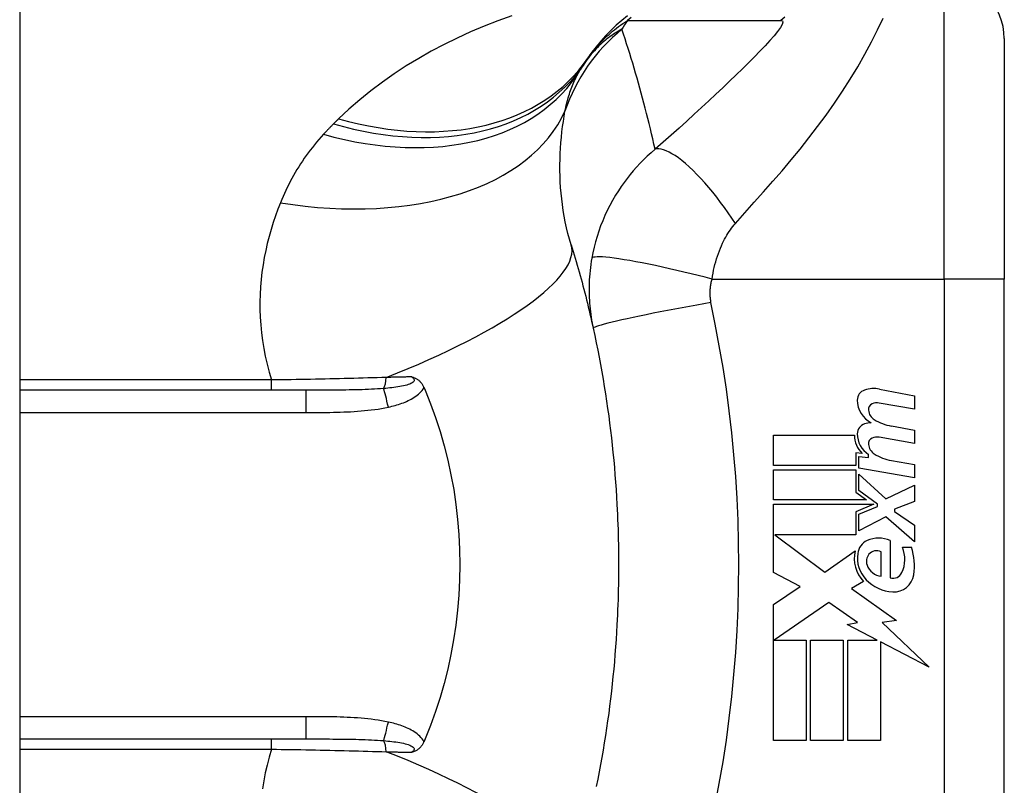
# Model space of a CAD drawing. Header units: inches. Extents: x 4.1 to 95.3, y 5.8 to 50.1.
# Tile 72 of 76: x 59.288 to 59.933, y 33.777 to 34.279. Entities that reach past the tile are written whole.
import ezdxf

# ---------------------------------------------------------------- set-up
doc = ezdxf.new("R2010")
doc.units = ezdxf.units.IN
doc.header["$MEASUREMENT"] = 0
doc.layers.add('Visible Edges(ANSI)', color=7, linetype='Continuous', lineweight=25)
doc.layers.add('Visible Tangent Edges(ANSI)', color=7, linetype='Continuous', lineweight=25)

msp = doc.modelspace()

# ---------------------------------------------------------------- linework, layer by layer
at = {"layer": 'Visible Edges(ANSI)'}
for p, q in [((59.28789, 38.02566), (59.28789, 18.51466)), ((59.93277, 34.26614), (59.93277, 34.10866)), ((59.93277, 33.73465), (59.93277, 34.10866)), ((59.47528, 34.03583), (59.28789, 34.03583)), ((59.85101, 34.03662), (59.87387, 34.03218)), ((59.87387, 34.03218), (59.87387, 34.02338)), ((59.87387, 34.02338), (59.85087, 34.02743)), ((59.85887, 34.01243), (59.87387, 34.00978)), ((59.78167, 34.00638), (59.83467, 34.00638)), ((59.78167, 33.98658), (59.78167, 34.00638)), ((59.87387, 34.00098), (59.85087, 34.00504)), ((59.87387, 34.00978), (59.87387, 34.00098)), ((59.83557, 33.99478), (59.83557, 33.98658)), ((59.83967, 33.99442), (59.83557, 33.99478)), ((59.83747, 33.99238), (59.84387, 33.99182)), ((59.83747, 33.9848), (59.83747, 33.99238)), ((59.84387, 33.99182), (59.84387, 33.99375)), ((59.83557, 33.98658), (59.78167, 33.98658)), ((59.85887, 33.98983), (59.87387, 33.98718)), ((59.87387, 33.98718), (59.87387, 33.97838)), ((59.78167, 33.98378), (59.83557, 33.98378)), ((59.78167, 33.96398), (59.78167, 33.98378)), ((59.83557, 33.98378), (59.83557, 33.96899)), ((59.87387, 33.97838), (59.83747, 33.9848)), ((59.83747, 33.98098), (59.85515, 33.96478)), ((59.83747, 33.97008), (59.83747, 33.98098)), ((59.85515, 33.96478), (59.87387, 33.97378)), ((59.87387, 33.97378), (59.87387, 33.96298)), ((59.83557, 33.96899), (59.84247, 33.96398)), ((59.84972, 33.96118), (59.83747, 33.97008)), ((59.84247, 33.96398), (59.78167, 33.96398)), ((59.78167, 33.96118), (59.84735, 33.96118)), ((59.78167, 33.91658), (59.78167, 33.96118)), ((59.84735, 33.96118), (59.83557, 33.95618)), ((59.83747, 33.95458), (59.84972, 33.95978)), ((59.84972, 33.95978), (59.84972, 33.96118)), ((59.87387, 33.96298), (59.86087, 33.95798)), ((59.83557, 33.95618), (59.83557, 33.94118)), ((59.83747, 33.94378), (59.83747, 33.95458)), ((59.86087, 33.95798), (59.86087, 33.95638)), ((59.86087, 33.95638), (59.87387, 33.94738)), ((59.85527, 33.95298), (59.83747, 33.94378)), ((59.87387, 33.93658), (59.85527, 33.95298)), ((59.87387, 33.94738), (59.87387, 33.93658)), ((59.7825, 33.94118), (59.81517, 33.91678)), ((59.83557, 33.94118), (59.7825, 33.94118)), ((59.85807, 33.93738), (59.85807, 33.91298)), ((59.81517, 33.91678), (59.83507, 33.93058)), ((59.85207, 33.91398), (59.85207, 33.92998)), ((59.86607, 33.93298), (59.87207, 33.93298)), ((59.79908, 33.90732), (59.78167, 33.91658)), ((59.84047, 33.91061), (59.83277, 33.90598)), ((59.78167, 33.89558), (59.79908, 33.90732)), ((59.83277, 33.90598), (59.86213, 33.88504)), ((59.78167, 33.80638), (59.78167, 33.89558)), ((59.81787, 33.89678), (59.78207, 33.87218)), ((59.83657, 33.88368), (59.81787, 33.89678)), ((59.82987, 33.88238), (59.83657, 33.88368)), ((59.84946, 33.87218), (59.82987, 33.88238)), ((59.86213, 33.88504), (59.85267, 33.88371)), ((59.85267, 33.88371), (59.88347, 33.85448)), ((59.78207, 33.87218), (59.80307, 33.87218)), ((59.80307, 33.87218), (59.80307, 33.80638)), ((59.80587, 33.87218), (59.82727, 33.87218)), ((59.80587, 33.80638), (59.80587, 33.87218)), ((59.82727, 33.87218), (59.82727, 33.80638)), ((59.83027, 33.87218), (59.84946, 33.87218)), ((59.83027, 33.80638), (59.83027, 33.87218)), ((59.85167, 33.87103), (59.85167, 33.80638)), ((59.88347, 33.85448), (59.85167, 33.87103)), ((59.28789, 33.80748), (59.47528, 33.80748)), ((59.80307, 33.80638), (59.78167, 33.80638)), ((59.82727, 33.80638), (59.80587, 33.80638)), ((59.85167, 33.80638), (59.83027, 33.80638))]:
    msp.add_line(p, q, dxfattribs=at)
at = {"layer": 'Visible Edges(ANSI)', "flags": 128}
for points in [[(59.68607, 34.28107), (59.68227, 34.27803), (59.67861, 34.27484), (59.67511, 34.27153), (59.67177, 34.2681), (59.66858, 34.26455), (59.66557, 34.26091), (59.66272, 34.25719), (59.66005, 34.25339)], [(59.64908, 34.13116), (59.64976, 34.12895), (59.65043, 34.12674), (59.6511, 34.12452), (59.65176, 34.1223), (59.65241, 34.12007), (59.65306, 34.11783), (59.6537, 34.11558), (59.65434, 34.11333), (59.65496, 34.11107), (59.65558, 34.10881), (59.6562, 34.10654), (59.6568, 34.10426), (59.6574, 34.10197), (59.658, 34.09968), (59.65858, 34.09739), (59.65916, 34.09508), (59.65973, 34.09277), (59.6603, 34.09045), (59.66086, 34.08813), (59.66141, 34.08579), (59.66195, 34.08345), (59.66249, 34.08111), (59.66302, 34.07876), (59.66354, 34.0764)], [(59.66354, 34.0764), (59.66456, 34.07167), (59.66555, 34.06694), (59.6665, 34.06219), (59.66743, 34.05744), (59.66832, 34.05267), (59.66917, 34.0479), (59.67, 34.04312), (59.67079, 34.03834), (59.67155, 34.03354), (59.67228, 34.02874), (59.67298, 34.02394), (59.67364, 34.01913), (59.67427, 34.01431), (59.67487, 34.00948), (59.67543, 34.00466), (59.67597, 33.99982), (59.67647, 33.99498), (59.67694, 33.99014), (59.67737, 33.98529), (59.67778, 33.98044), (59.67815, 33.97559), (59.67849, 33.97074), (59.6788, 33.96588), (59.67907, 33.96101)], [(59.54473, 34.04459), (59.54511, 34.04447), (59.54549, 34.04434), (59.54587, 34.04421), (59.54624, 34.04406), (59.54662, 34.04391), (59.54699, 34.04374), (59.54737, 34.04355), (59.54774, 34.04335), (59.54811, 34.04313), (59.54848, 34.0429), (59.54884, 34.04264), (59.5492, 34.04236), (59.54956, 34.04205), (59.54992, 34.04173), (59.55026, 34.04138), (59.55059, 34.04101), (59.5509, 34.04063), (59.5512, 34.04024), (59.55148, 34.03983), (59.55175, 34.03941), (59.55201, 34.03898), (59.55225, 34.03854), (59.55247, 34.03808), (59.55268, 34.03762)], [(59.55268, 34.03762), (59.55271, 34.03755), (59.55274, 34.03747), (59.55277, 34.0374), (59.55281, 34.03732), (59.55284, 34.03725), (59.55287, 34.03717), (59.5529, 34.0371), (59.55293, 34.03702), (59.55297, 34.03695), (59.553, 34.03687), (59.55303, 34.0368), (59.55306, 34.03673), (59.55309, 34.03665), (59.55312, 34.03658), (59.55316, 34.0365), (59.55319, 34.03643), (59.55322, 34.03635), (59.55325, 34.03628), (59.55328, 34.0362), (59.55331, 34.03613), (59.55335, 34.03605), (59.55338, 34.03598), (59.55341, 34.0359), (59.55344, 34.03583)], [(59.55344, 34.03583), (59.557, 34.02694), (59.56028, 34.01791), (59.56325, 34.00873), (59.56593, 33.99941), (59.5683, 33.98997), (59.57037, 33.98041), (59.57213, 33.97073), (59.57357, 33.96097), (59.57469, 33.95116), (59.5755, 33.94132), (59.57598, 33.93144), (59.57613, 33.92155), (59.57597, 33.91164), (59.57548, 33.90173), (59.57467, 33.89186), (59.57354, 33.88206), (59.5721, 33.87236), (59.57034, 33.86274), (59.56828, 33.85323), (59.56591, 33.84383), (59.56324, 33.83455), (59.56027, 33.82539), (59.557, 33.81637), (59.55344, 33.80748)], [(59.67907, 33.96101), (59.67924, 33.95774), (59.67939, 33.95446), (59.67953, 33.95118), (59.67966, 33.9479), (59.67977, 33.94462), (59.67986, 33.94134), (59.67994, 33.93806), (59.68001, 33.93478), (59.68006, 33.9315), (59.68009, 33.92822), (59.68012, 33.92494), (59.68012, 33.92166), (59.68012, 33.91837), (59.68009, 33.91509), (59.68006, 33.91181), (59.68001, 33.90853), (59.67994, 33.90525), (59.67986, 33.90197), (59.67977, 33.89869), (59.67966, 33.89541), (59.67953, 33.89213), (59.67939, 33.88885), (59.67924, 33.88557), (59.67907, 33.8823)], [(59.67907, 33.8823), (59.6788, 33.87744), (59.67849, 33.87258), (59.67815, 33.86772), (59.67778, 33.86287), (59.67737, 33.85802), (59.67694, 33.85317), (59.67647, 33.84833), (59.67597, 33.84349), (59.67543, 33.83866), (59.67487, 33.83383), (59.67427, 33.829), (59.67364, 33.82419), (59.67298, 33.81937), (59.67228, 33.81457), (59.67155, 33.80977), (59.67079, 33.80497), (59.67, 33.80019), (59.66917, 33.79541), (59.66832, 33.79064), (59.66743, 33.78587), (59.6665, 33.78112), (59.66555, 33.77637)], [(59.55268, 33.80569), (59.55247, 33.80523), (59.55225, 33.80477), (59.55201, 33.80433), (59.55175, 33.8039), (59.55148, 33.80348), (59.5512, 33.80307), (59.5509, 33.80268), (59.55059, 33.8023), (59.55026, 33.80193), (59.54992, 33.80159), (59.54956, 33.80126), (59.5492, 33.80095), (59.54884, 33.80067), (59.54848, 33.80042), (59.54811, 33.80018), (59.54774, 33.79996), (59.54737, 33.79976), (59.54699, 33.79957), (59.54662, 33.7994), (59.54624, 33.79925), (59.54587, 33.7991), (59.54549, 33.79897), (59.54511, 33.79884), (59.54473, 33.79872)], [(59.55344, 33.80748), (59.55341, 33.80741), (59.55338, 33.80733), (59.55335, 33.80726), (59.55331, 33.80718), (59.55328, 33.80711), (59.55325, 33.80703), (59.55322, 33.80696), (59.55319, 33.80688), (59.55316, 33.80681), (59.55312, 33.80674), (59.55309, 33.80666), (59.55306, 33.80659), (59.55303, 33.80651), (59.553, 33.80644), (59.55297, 33.80636), (59.55293, 33.80629), (59.5529, 33.80621), (59.55287, 33.80614), (59.55284, 33.80606), (59.55281, 33.80599), (59.55277, 33.80592), (59.55274, 33.80584), (59.55271, 33.80577), (59.55268, 33.80569)]]:
    msp.add_lwpolyline(points, dxfattribs=at)
at = {"layer": 'Visible Edges(ANSI)'}
for centre, radius, start, end in [((59.8934, 34.26614), 0.03937, 0, 90), ((60.15256, 33.92166), 0.59381, 146.03787, 146.47918), ((59.75598, 34.18436), 0.11811, 146.47918, 148.69993), ((59.84735, 34.01777), 0.0192, 79, 108.47479), ((59.84348, 34.02934), 0.007, 108.47479, 179.6788), ((59.85286, 34.02929), 0.01637, 179.6788, 243.95078), ((59.84776, 34.02321), 0.004, 113.54875, 186.10268), ((59.84944, 34.01936), 0.0082, 79.9922, 113.54875), ((59.85214, 34.02367), 0.0084, 186.10268, 237.60833), ((59.84324, 34.00732), 0.00676, 106.9928, 179.47765), ((59.84688, 33.99542), 0.0192, 93.6169, 106.9928), ((59.86381, 34.04303), 0.031, 238.55841, 260.82565), ((59.85066, 34.00604), 0.016, 178.79525, 226.5849), ((59.85248, 34.00724), 0.016, 179.47765, 237.41137), ((59.84944, 33.99696), 0.0082, 80, 113.55712), ((59.84776, 34.00081), 0.004, 113.55712, 186.03001), ((59.85214, 34.00127), 0.0084, 186.03001, 237.59924), ((59.86425, 34.02036), 0.031, 237.59924, 260), ((59.84696, 33.92811), 0.01013, 113.84447, 175.08017), ((59.85047, 33.92019), 0.0188, 66.15553, 113.84447), ((59.85651, 33.92566), 0.022, 167.07905, 223.17854), ((59.85651, 33.92566), 0.01992, 170.40854, 224.16843), ((59.84975, 33.9238), 0.0073, 141.16516, 199.37968), ((59.84902, 33.92439), 0.00637, 61.45471, 141.16516), ((59.84717, 33.92513), 0.02046, 334.67838, 22.56091), ((59.83343, 33.92092), 0.04048, 351.56052, 17.33425), ((59.85343, 33.9251), 0.0112, 199.37968, 262.99755), ((59.85988, 33.91912), 0.0064, 253.52609, 334.67838), ((59.86045, 33.91691), 0.01315, 266.56465, 351.56052), ((59.86126, 33.93027), 0.02654, 224.16843, 266.56465)]:
    msp.add_arc(centre, radius, start, end, dxfattribs=at)
at = {"layer": 'Visible Tangent Edges(ANSI)'}
for p, q in [((59.8934, 34.10866), (59.8934, 34.30551)), ((59.74132, 34.10866), (59.8934, 34.10866)), ((59.8934, 34.10866), (59.8934, 33.73465)), ((59.93277, 34.10866), (59.8934, 34.10866)), ((59.45284, 34.04257), (59.28789, 34.04257)), ((59.45284, 34.03583), (59.45284, 34.04257)), ((59.47528, 34.03583), (59.47528, 34.02125)), ((59.28789, 34.02125), (59.47528, 34.02125)), ((59.47528, 33.82206), (59.28789, 33.82206)), ((59.47528, 33.82206), (59.47528, 33.80748)), ((59.45284, 33.80074), (59.45284, 33.80748)), ((59.28789, 33.80074), (59.45284, 33.80074))]:
    msp.add_line(p, q, dxfattribs=at)
at = {"layer": 'Visible Tangent Edges(ANSI)', "flags": 128}
for points in [[(59.6102, 34.28116), (59.60109, 34.27784), (59.5921, 34.27429), (59.58324, 34.27052), (59.57451, 34.26653), (59.56592, 34.26231), (59.55748, 34.25786), (59.5492, 34.25318), (59.54109, 34.24826), (59.53315, 34.2431), (59.52541, 34.23769), (59.51789, 34.23204), (59.51059, 34.22615), (59.50355, 34.22001), (59.49678, 34.21363)], [(59.66005, 34.25339), (59.66078, 34.25444), (59.66153, 34.2555), (59.66231, 34.25655), (59.66311, 34.25759), (59.66394, 34.25864), (59.6648, 34.25968), (59.66568, 34.26071), (59.66659, 34.26175), (59.66753, 34.26278), (59.66851, 34.26381), (59.66951, 34.26484), (59.67055, 34.26586), (59.67161, 34.26688), (59.67272, 34.2679), (59.67386, 34.26892), (59.67503, 34.26994), (59.67625, 34.27095), (59.6775, 34.27196), (59.67879, 34.27296), (59.68012, 34.27397), (59.68149, 34.27497), (59.68291, 34.27596), (59.68437, 34.27696), (59.68588, 34.27795)], [(59.68845, 34.28007), (59.68588, 34.27795)], [(59.68588, 34.27795), (59.69008, 34.27795), (59.69428, 34.27795), (59.69846, 34.27795), (59.70264, 34.27795), (59.70683, 34.27795), (59.71102, 34.27795), (59.7152, 34.27795), (59.71939, 34.27795), (59.72357, 34.27795), (59.72776, 34.27795), (59.73195, 34.27795), (59.73613, 34.27795), (59.74032, 34.27795), (59.7445, 34.27795), (59.74869, 34.27795), (59.75287, 34.27795), (59.75706, 34.27795), (59.76124, 34.27795), (59.76543, 34.27795), (59.76962, 34.27795), (59.7738, 34.27795), (59.778, 34.27795), (59.78217, 34.27793), (59.7864, 34.27798)], [(59.7864, 34.27798), (59.78744, 34.27773), (59.78773, 34.27685), (59.78726, 34.27538), (59.78609, 34.27336), (59.7843, 34.27088), (59.78198, 34.26803), (59.77923, 34.26487), (59.77613, 34.26148), (59.77274, 34.2579), (59.76911, 34.25417), (59.76528, 34.25032), (59.76128, 34.24637), (59.75713, 34.24232), (59.75284, 34.2382), (59.74844, 34.234), (59.74392, 34.22974), (59.73928, 34.22542), (59.73455, 34.22104), (59.72971, 34.2166), (59.72479, 34.21212), (59.71977, 34.20759), (59.71463, 34.203), (59.70936, 34.19832), (59.70405, 34.19365)], [(59.75673, 34.14513), (59.76287, 34.152), (59.76904, 34.15893), (59.77515, 34.16581), (59.78119, 34.17269), (59.78718, 34.17964), (59.79312, 34.18668), (59.79899, 34.19384), (59.80477, 34.20112), (59.81046, 34.20853), (59.81603, 34.21609), (59.82146, 34.22381), (59.82675, 34.23166), (59.83186, 34.23965), (59.83677, 34.24773), (59.84143, 34.25585), (59.8458, 34.26393), (59.84982, 34.27186), (59.85341, 34.27947)], [(59.78895, 34.2801), (59.7864, 34.27798)], [(59.68231, 34.27228), (59.6812, 34.27167), (59.6801, 34.27104), (59.67901, 34.27038), (59.67792, 34.2697), (59.67683, 34.269), (59.67575, 34.26826), (59.67467, 34.2675), (59.6736, 34.26672), (59.67253, 34.2659), (59.67147, 34.26505), (59.67042, 34.26417), (59.66937, 34.26327), (59.66833, 34.26233), (59.6673, 34.26136), (59.66628, 34.26035), (59.66526, 34.25931), (59.66426, 34.25823), (59.66326, 34.25712), (59.66227, 34.25597), (59.6613, 34.25478), (59.66033, 34.25354), (59.65938, 34.25227), (59.65844, 34.25095), (59.65751, 34.24958)], [(59.70405, 34.19365), (59.70329, 34.19704), (59.70251, 34.20043), (59.70173, 34.2038), (59.70093, 34.20716), (59.70012, 34.21052), (59.69929, 34.21386), (59.69846, 34.21719), (59.69761, 34.22051), (59.69675, 34.22383), (59.69587, 34.22713), (59.69498, 34.23042), (59.69408, 34.2337), (59.69317, 34.23697), (59.69224, 34.24023), (59.69131, 34.24348), (59.69036, 34.24672), (59.68939, 34.24995), (59.68842, 34.25317), (59.68743, 34.25638), (59.68643, 34.25958), (59.68542, 34.26277), (59.68439, 34.26595), (59.68336, 34.26912), (59.68231, 34.27228)], [(59.64503, 34.21867), (59.6453, 34.21997), (59.64558, 34.22125), (59.64587, 34.22252), (59.64618, 34.22378), (59.6465, 34.22502), (59.64683, 34.22624), (59.64718, 34.22745), (59.64754, 34.22865), (59.64791, 34.22983), (59.64829, 34.23099), (59.64869, 34.23214), (59.6491, 34.23328), (59.64952, 34.2344), (59.64996, 34.2355), (59.65041, 34.23659), (59.65087, 34.23766), (59.65135, 34.23872), (59.65184, 34.23977), (59.65234, 34.2408), (59.65286, 34.24181), (59.65339, 34.24281), (59.65393, 34.24379), (59.65449, 34.24476), (59.65506, 34.24572)], [(59.64908, 34.13116), (59.64798, 34.13485), (59.64698, 34.13856), (59.64607, 34.14231), (59.64525, 34.14607), (59.64452, 34.14984), (59.64388, 34.15363), (59.64333, 34.15741), (59.64286, 34.16119), (59.64248, 34.16496), (59.64217, 34.16871), (59.64195, 34.17244), (59.6418, 34.17616), (59.64173, 34.17985), (59.64172, 34.18352), (59.64179, 34.18717), (59.64192, 34.1908), (59.64211, 34.19439), (59.64237, 34.19796), (59.64268, 34.20151), (59.64305, 34.20501), (59.64347, 34.20849), (59.64395, 34.21192), (59.64447, 34.21531), (59.64503, 34.21867)], [(59.49678, 34.21363), (59.49664, 34.21349), (59.4965, 34.21335), (59.49636, 34.21321), (59.49622, 34.21307), (59.49608, 34.21293), (59.49594, 34.21279), (59.4958, 34.21266), (59.49566, 34.21252), (59.49551, 34.21238), (59.49537, 34.21224), (59.49523, 34.2121), (59.49509, 34.21196), (59.49495, 34.21182), (59.49481, 34.21168), (59.49467, 34.21154), (59.49453, 34.2114), (59.49439, 34.21126), (59.49425, 34.21112), (59.49411, 34.21098), (59.49396, 34.21084), (59.49382, 34.2107), (59.49368, 34.21056), (59.49354, 34.21042), (59.4934, 34.21028)], [(59.4934, 34.21028), (59.49312, 34.21), (59.49284, 34.20972), (59.49257, 34.20944), (59.49229, 34.20916), (59.49201, 34.20888), (59.49174, 34.2086), (59.49146, 34.20832), (59.49119, 34.20804), (59.49091, 34.20775), (59.49064, 34.20747), (59.49036, 34.20719), (59.49009, 34.20691), (59.48982, 34.20662), (59.48955, 34.20634), (59.48928, 34.20605), (59.489, 34.20577), (59.48873, 34.20548), (59.48846, 34.20519), (59.4882, 34.20491), (59.48793, 34.20462), (59.48766, 34.20433), (59.48739, 34.20404), (59.48712, 34.20376), (59.48686, 34.20347)], [(59.48686, 34.20347), (59.48534, 34.20179), (59.48385, 34.20009), (59.48239, 34.19838), (59.48096, 34.19665), (59.47957, 34.1949), (59.4782, 34.19313), (59.47686, 34.19135), (59.47556, 34.18955), (59.47428, 34.18774), (59.47303, 34.18591), (59.47182, 34.18406), (59.47063, 34.1822), (59.46947, 34.18032), (59.46835, 34.17843), (59.46725, 34.17652), (59.46618, 34.1746), (59.46514, 34.17266), (59.46413, 34.1707), (59.46314, 34.16873), (59.46219, 34.16675), (59.46126, 34.16475), (59.46036, 34.16274), (59.45949, 34.16071), (59.45865, 34.15867)], [(59.70405, 34.19365), (59.70144, 34.19142), (59.69893, 34.18915), (59.69651, 34.18683), (59.69418, 34.18446), (59.69192, 34.18205), (59.68976, 34.17959), (59.68767, 34.17709), (59.68565, 34.17454), (59.68371, 34.17195), (59.68184, 34.1693), (59.68, 34.16654), (59.6781, 34.1635), (59.67617, 34.16021), (59.67438, 34.1569), (59.67273, 34.15361), (59.67117, 34.15027), (59.66972, 34.14687), (59.66837, 34.14344), (59.66714, 34.13999), (59.66601, 34.1365), (59.66499, 34.13299), (59.66409, 34.12946), (59.6633, 34.12594), (59.66261, 34.1224)], [(59.75673, 34.14513), (59.75437, 34.14861), (59.75195, 34.15208), (59.74947, 34.15551), (59.74695, 34.1589), (59.74439, 34.16223), (59.7418, 34.16547), (59.73919, 34.1686), (59.73659, 34.17161), (59.73399, 34.17449), (59.73142, 34.17721), (59.72888, 34.17975), (59.72639, 34.18211), (59.72397, 34.18428), (59.72162, 34.18623), (59.71935, 34.18797), (59.71718, 34.18949), (59.71511, 34.19078), (59.71316, 34.19184), (59.71132, 34.19268), (59.70961, 34.19329), (59.70802, 34.19369), (59.70657, 34.19388), (59.70524, 34.19386), (59.70405, 34.19365)], [(59.45865, 34.15867), (59.45697, 34.15438), (59.45539, 34.15002), (59.4539, 34.14561), (59.45251, 34.14114), (59.45123, 34.13661), (59.45006, 34.13203), (59.449, 34.12739), (59.44807, 34.12271), (59.44726, 34.11798), (59.44657, 34.1132), (59.44602, 34.10839), (59.44561, 34.10353), (59.44533, 34.09863), (59.4452, 34.09368), (59.44523, 34.08871), (59.4454, 34.08369), (59.44573, 34.07864), (59.44623, 34.07355), (59.44689, 34.06843), (59.44773, 34.06328), (59.44874, 34.05812), (59.44992, 34.05294), (59.45129, 34.04776), (59.45284, 34.04257)], [(59.74132, 34.10866), (59.74164, 34.11059), (59.74199, 34.1125), (59.74239, 34.11441), (59.74282, 34.1163), (59.74328, 34.11817), (59.74378, 34.12001), (59.74432, 34.12183), (59.74489, 34.12363), (59.74549, 34.12539), (59.74613, 34.12711), (59.7468, 34.12882), (59.74752, 34.13052), (59.74822, 34.13208), (59.74891, 34.13347), (59.7496, 34.1348), (59.75031, 34.13609), (59.75104, 34.13734), (59.75179, 34.13855), (59.75256, 34.13973), (59.75335, 34.14088), (59.75417, 34.142), (59.755, 34.14308), (59.75585, 34.14412), (59.75673, 34.14513)], [(59.66261, 34.1224), (59.66227, 34.12033), (59.66196, 34.11826), (59.66168, 34.11622), (59.66145, 34.11419), (59.66126, 34.11217), (59.66109, 34.11015), (59.66097, 34.10811), (59.66087, 34.10612), (59.66082, 34.10417), (59.66079, 34.10226), (59.6608, 34.10035), (59.66084, 34.09846), (59.66091, 34.09659), (59.661, 34.09473), (59.66113, 34.09287), (59.66128, 34.09102), (59.66146, 34.08916), (59.66167, 34.08732), (59.66191, 34.08548), (59.66218, 34.08365), (59.66248, 34.08183), (59.66281, 34.08001), (59.66316, 34.0782), (59.66354, 34.0764)], [(59.74132, 34.10866), (59.73682, 34.10982), (59.73224, 34.11098), (59.72759, 34.11213), (59.7229, 34.11327), (59.71819, 34.11437), (59.7135, 34.11545), (59.70886, 34.11648), (59.7043, 34.11746), (59.69986, 34.11838), (59.69555, 34.11924), (59.69143, 34.12003), (59.68751, 34.12073), (59.68382, 34.12136), (59.68039, 34.12189), (59.67723, 34.12233), (59.67437, 34.12269), (59.67182, 34.12295), (59.66958, 34.12312), (59.66765, 34.1232), (59.66604, 34.12319), (59.66474, 34.1231), (59.66375, 34.12294), (59.66304, 34.1227), (59.66261, 34.1224)], [(59.74066, 34.09333), (59.74055, 34.09394), (59.74046, 34.09456), (59.74038, 34.09518), (59.74031, 34.09579), (59.74025, 34.09641), (59.74021, 34.09703), (59.74017, 34.09766), (59.74014, 34.09828), (59.74013, 34.09891), (59.74013, 34.09953), (59.74013, 34.10015), (59.74015, 34.10078), (59.74018, 34.10141), (59.74022, 34.10205), (59.74028, 34.10268), (59.74034, 34.10333), (59.74042, 34.10399), (59.74051, 34.10466), (59.74061, 34.10533), (59.74073, 34.10599), (59.74085, 34.10665), (59.741, 34.10732), (59.74115, 34.10799), (59.74132, 34.10866)], [(59.74066, 34.09333), (59.73602, 34.09251), (59.7313, 34.09166), (59.72652, 34.09079), (59.7217, 34.08989), (59.71687, 34.08898), (59.71207, 34.08806), (59.70734, 34.08714), (59.7027, 34.08622), (59.6982, 34.08531), (59.69386, 34.08441), (59.68974, 34.08354), (59.68584, 34.0827), (59.68221, 34.08189), (59.67887, 34.08112), (59.67584, 34.0804), (59.67314, 34.07973), (59.67077, 34.07911), (59.66875, 34.07855), (59.66706, 34.07804), (59.66572, 34.0776), (59.66471, 34.07721), (59.66402, 34.07689), (59.66364, 34.07661), (59.66354, 34.0764)], [(59.74341, 33.76412), (59.7461, 33.77828), (59.74854, 33.79249), (59.75071, 33.80673), (59.75263, 33.82102), (59.75428, 33.83534), (59.75568, 33.84968), (59.75683, 33.86405), (59.75772, 33.87844), (59.75836, 33.89284), (59.75874, 33.90724), (59.75886, 33.92166), (59.75874, 33.93607), (59.75836, 33.95048), (59.75772, 33.96488), (59.75683, 33.97926), (59.75568, 33.99363), (59.75428, 34.00797), (59.75263, 34.02229), (59.75071, 34.03658), (59.74854, 34.05083), (59.7461, 34.06503), (59.74341, 34.07919), (59.74066, 34.09333)], [(59.52798, 34.04425), (59.52499, 34.04415), (59.52197, 34.04405), (59.51894, 34.04396), (59.5159, 34.04387), (59.51284, 34.04378), (59.50977, 34.0437), (59.50668, 34.04361), (59.50359, 34.04353), (59.50048, 34.04346), (59.49736, 34.04338), (59.49423, 34.04331), (59.49109, 34.04324), (59.48794, 34.04317), (59.48479, 34.0431), (59.48162, 34.04304), (59.47844, 34.04298), (59.47526, 34.04292), (59.47206, 34.04286), (59.46887, 34.04281), (59.46567, 34.04276), (59.46246, 34.04271), (59.45925, 34.04266), (59.45605, 34.04261), (59.45284, 34.04257)], [(59.54473, 34.04459), (59.54534, 34.04411), (59.54581, 34.04362), (59.54612, 34.04311), (59.54626, 34.0426), (59.54619, 34.04209), (59.54593, 34.04159), (59.54549, 34.04112), (59.5449, 34.04068), (59.54417, 34.04027), (59.54332, 34.03989), (59.54238, 34.03955), (59.54137, 34.03923), (59.5403, 34.03894), (59.53917, 34.03868), (59.53801, 34.03843), (59.5368, 34.03821), (59.53556, 34.038), (59.53429, 34.03781), (59.53299, 34.03764), (59.53167, 34.03748), (59.53032, 34.03733), (59.52896, 34.03719), (59.52759, 34.03707), (59.52621, 34.03695)], [(59.54473, 34.04459), (59.54404, 34.04457), (59.54335, 34.04456), (59.54266, 34.04455), (59.54197, 34.04453), (59.54128, 34.04452), (59.54058, 34.0445), (59.53989, 34.04449), (59.53919, 34.04448), (59.5385, 34.04446), (59.5378, 34.04445), (59.53711, 34.04443), (59.53641, 34.04442), (59.53571, 34.0444), (59.53501, 34.04439), (59.53431, 34.04438), (59.53361, 34.04436), (59.53291, 34.04435), (59.53221, 34.04433), (59.53151, 34.04432), (59.5308, 34.0443), (59.5301, 34.04429), (59.52939, 34.04427), (59.52869, 34.04426), (59.52798, 34.04425)], [(59.52621, 34.03695), (59.52426, 34.03681), (59.52228, 34.03668), (59.52029, 34.03656), (59.51827, 34.03646), (59.51624, 34.03637), (59.51419, 34.03628), (59.51212, 34.03621), (59.51004, 34.03615), (59.50795, 34.0361), (59.50584, 34.03605), (59.50372, 34.03601), (59.50159, 34.03597), (59.49945, 34.03594), (59.4973, 34.03592), (59.49514, 34.03589), (59.49297, 34.03588), (59.49079, 34.03586), (59.4886, 34.03585), (59.4864, 34.03584), (59.48419, 34.03584), (59.48197, 34.03583), (59.47975, 34.03583), (59.47752, 34.03583), (59.47528, 34.03583)], [(59.52934, 34.0248), (59.53045, 34.02505), (59.53155, 34.02532), (59.53266, 34.0256), (59.53376, 34.0259), (59.53486, 34.02622), (59.53596, 34.02656), (59.53705, 34.02691), (59.53813, 34.02729), (59.5392, 34.02769), (59.54026, 34.02811), (59.5413, 34.02856), (59.54234, 34.02903), (59.54335, 34.02954), (59.54436, 34.03007), (59.54534, 34.03063), (59.5463, 34.03123), (59.54724, 34.03187), (59.54815, 34.03255), (59.54903, 34.03328), (59.54987, 34.03405), (59.55067, 34.03487), (59.55141, 34.03574), (59.55208, 34.03665), (59.55268, 34.03762)], [(59.47528, 34.02125), (59.47754, 34.02125), (59.4798, 34.02126), (59.48206, 34.02127), (59.48432, 34.02128), (59.48658, 34.0213), (59.48884, 34.02133), (59.4911, 34.02136), (59.49336, 34.0214), (59.49562, 34.02146), (59.49788, 34.02153), (59.50014, 34.02161), (59.5024, 34.0217), (59.50466, 34.02181), (59.50692, 34.02194), (59.50917, 34.0221), (59.51143, 34.02227), (59.51369, 34.02247), (59.51594, 34.02269), (59.51819, 34.02295), (59.52044, 34.02324), (59.52267, 34.02356), (59.52491, 34.02393), (59.52713, 34.02434), (59.52934, 34.0248)], [(59.52934, 33.81851), (59.52713, 33.81897), (59.52491, 33.81938), (59.52267, 33.81974), (59.52044, 33.82007), (59.51819, 33.82036), (59.51594, 33.82062), (59.51369, 33.82084), (59.51143, 33.82104), (59.50917, 33.82122), (59.50692, 33.82137), (59.50466, 33.8215), (59.5024, 33.82161), (59.50014, 33.82171), (59.49788, 33.82179), (59.49562, 33.82185), (59.49336, 33.82191), (59.4911, 33.82195), (59.48884, 33.82199), (59.48658, 33.82201), (59.48432, 33.82203), (59.48206, 33.82205), (59.4798, 33.82205), (59.47754, 33.82206), (59.47528, 33.82206)], [(59.55268, 33.80569), (59.55208, 33.80666), (59.55141, 33.80757), (59.55067, 33.80844), (59.54987, 33.80926), (59.54903, 33.81004), (59.54815, 33.81076), (59.54724, 33.81144), (59.5463, 33.81208), (59.54534, 33.81268), (59.54436, 33.81324), (59.54335, 33.81378), (59.54234, 33.81428), (59.5413, 33.81475), (59.54026, 33.8152), (59.5392, 33.81562), (59.53813, 33.81602), (59.53705, 33.8164), (59.53596, 33.81675), (59.53486, 33.81709), (59.53376, 33.81741), (59.53266, 33.81771), (59.53155, 33.81799), (59.53045, 33.81826), (59.52934, 33.81851)], [(59.47528, 33.80748), (59.47752, 33.80748), (59.47975, 33.80748), (59.48197, 33.80748), (59.48419, 33.80747), (59.4864, 33.80747), (59.4886, 33.80746), (59.49079, 33.80745), (59.49297, 33.80743), (59.49514, 33.80742), (59.4973, 33.8074), (59.49945, 33.80737), (59.5016, 33.80734), (59.50372, 33.80731), (59.50584, 33.80726), (59.50795, 33.80722), (59.51004, 33.80716), (59.51212, 33.8071), (59.51419, 33.80703), (59.51624, 33.80694), (59.51827, 33.80685), (59.52029, 33.80675), (59.52228, 33.80663), (59.52426, 33.8065), (59.52621, 33.80636)], [(59.52621, 33.80636), (59.52759, 33.80624), (59.52896, 33.80612), (59.53032, 33.80598), (59.53167, 33.80583), (59.53299, 33.80567), (59.53429, 33.8055), (59.53556, 33.80531), (59.5368, 33.8051), (59.53801, 33.80488), (59.53917, 33.80464), (59.5403, 33.80437), (59.54137, 33.80408), (59.54238, 33.80377), (59.54332, 33.80342), (59.54417, 33.80304), (59.5449, 33.80263), (59.54549, 33.80219), (59.54593, 33.80171), (59.54619, 33.80122), (59.54626, 33.80071), (59.54613, 33.8002), (59.54581, 33.79969), (59.54534, 33.7992), (59.54473, 33.79872)], [(59.45284, 33.80074), (59.45129, 33.79556), (59.44992, 33.79037), (59.44874, 33.78519), (59.44773, 33.78003), (59.44689, 33.77488)], [(59.45284, 33.80074), (59.45605, 33.8007), (59.45925, 33.80065), (59.46246, 33.8006), (59.46567, 33.80055), (59.46887, 33.8005), (59.47206, 33.80045), (59.47526, 33.80039), (59.47844, 33.80033), (59.48162, 33.80027), (59.48479, 33.80021), (59.48794, 33.80014), (59.49109, 33.80008), (59.49423, 33.8), (59.49736, 33.79993), (59.50048, 33.79986), (59.50359, 33.79978), (59.50668, 33.7997), (59.50977, 33.79962), (59.51284, 33.79953), (59.5159, 33.79944), (59.51894, 33.79935), (59.52197, 33.79926), (59.52499, 33.79916), (59.52798, 33.79907)], [(59.52798, 33.79907), (59.52869, 33.79905), (59.52939, 33.79904), (59.5301, 33.79902), (59.5308, 33.79901), (59.53151, 33.79899), (59.53221, 33.79898), (59.53291, 33.79897), (59.53361, 33.79895), (59.53431, 33.79894), (59.53501, 33.79892), (59.53571, 33.79891), (59.53641, 33.79889), (59.53711, 33.79888), (59.5378, 33.79887), (59.5385, 33.79885), (59.53919, 33.79884), (59.53989, 33.79882), (59.54058, 33.79881), (59.54128, 33.79879), (59.54197, 33.79878), (59.54266, 33.79877), (59.54335, 33.79875), (59.54404, 33.79874), (59.54473, 33.79872)]]:
    msp.add_lwpolyline(points, dxfattribs=at)
at = {"layer": 'Visible Tangent Edges(ANSI)'}
msp.add_arc((60.05316, 34.04238), 0.43633, 147.32435, 148.20432, dxfattribs=at)
for centre, major_axis, ratio, start_param, end_param in [((59.75686, 34.18174), (0.11201, 0.03746), 0.992002, 1.934247, 2.496049), ((59.49678, 34.36336), (0.16327, -0.10997), 0.696909, 5.151259, 6.283185), ((59.48686, 34.34799), (0.1682, -0.10227), 0.678602, 5.103708, 6.283185), ((59.4934, 34.35829), (0.16411, -0.10871), 0.689059, 5.140584, 6.283185), ((59.45865, 34.28022), (0.19017, -0.05083), 0.604241, 4.872507, 6.187736), ((59.46109, 34.07277), (0.18799, 0.05839), 0.249251, 4.997807, 6.283185), ((59.52464, 34.04567), (0, 0.00984), 0.343453, 3.624092, 4.566988), ((59.52934, 34.01952), (0.00402, -0.01927), 0.056853, 1.836987, 2.689915), ((59.52934, 33.8238), (-0.00402, -0.01927), 0.056853, 0.451678, 1.304606), ((59.52464, 33.79764), (0, 0.00984), 0.343453, 4.857789, 5.800686), ((59.46109, 33.77054), (0.18799, -0.05839), 0.249251, 0, 1.285379)]:
    msp.add_ellipse(centre, major_axis=major_axis, ratio=ratio, start_param=start_param, end_param=end_param, dxfattribs=at)

doc.saveas('drawing.dxf')
